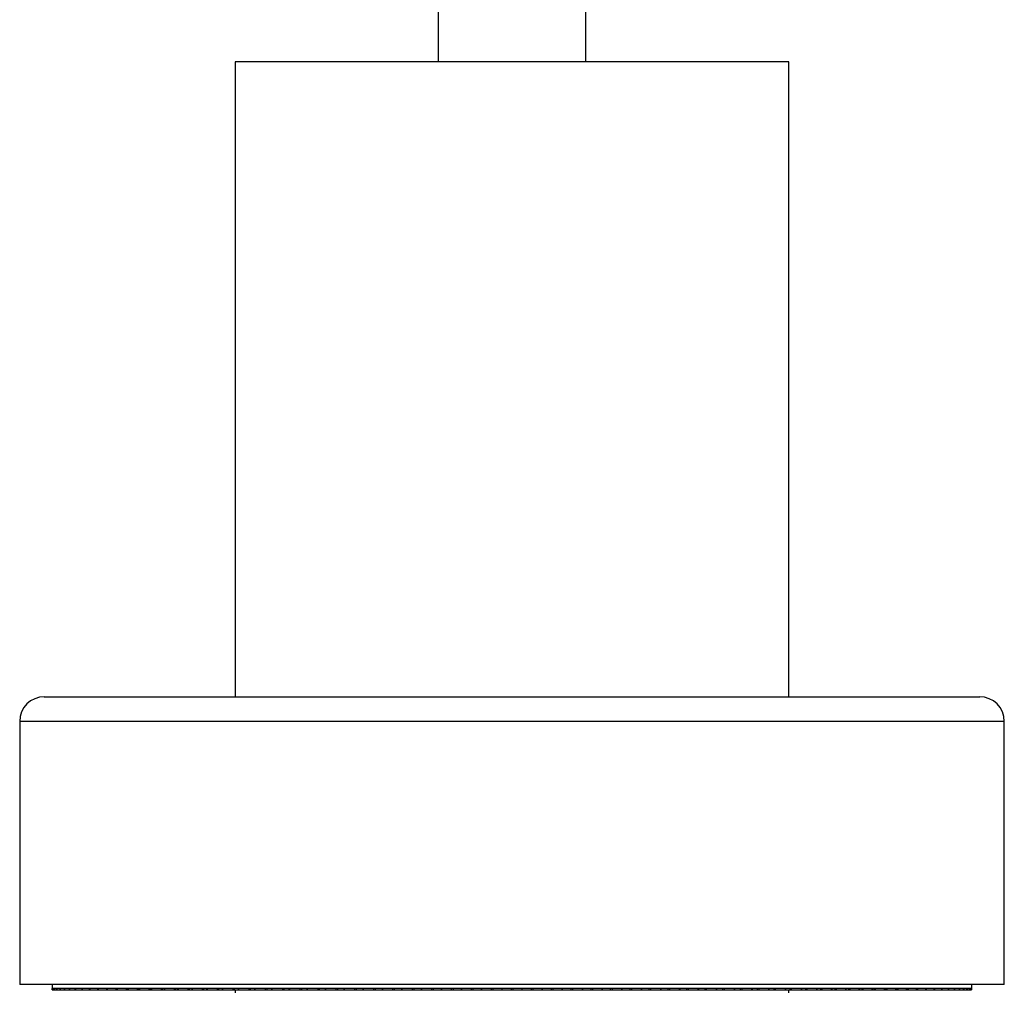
# Model space of a CAD drawing. Header units: millimetres. Extents: x 397 to 966, y 350 to 700.
# Tile 4 of 31: x 441 to 457, y 367 to 382. Entities that reach past the tile are written whole.
import ezdxf

# ---------------------------------------------------------------- set-up
doc = ezdxf.new("R2010")
doc.units = ezdxf.units.MM

msp = doc.modelspace()

# ---------------------------------------------------------------- linework, layer by layer
at = {"color": 7, "linetype": 'Continuous', "lineweight": 25}
for p, q in [((448.189, 426.169), (448.189, 381.723)), ((450.589, 381.723), (450.589, 426.169)), ((444.889, 381.723), (444.889, 371.403)), ((453.889, 381.723), (444.889, 381.723)), ((453.889, 371.403), (453.889, 381.723)), ((441.789, 371.403), (455.6, 371.403)), ((455.6, 371.403), (456.989, 371.403)), ((441.389, 371.003), (441.389, 366.723)), ((457.389, 366.723), (457.389, 371.003)), ((455.927, 366.723), (441.389, 366.723)), ((441.919, 366.723), (441.919, 366.663)), ((457.389, 366.723), (455.927, 366.723)), ((456.859, 366.663), (456.859, 366.723)), ((441.93, 366.663), (441.919, 366.663)), ((441.919, 366.663), (441.919, 366.638)), ((441.919, 366.638), (441.919, 366.663)), ((441.919, 366.663), (441.919, 366.663)), ((441.919, 366.638), (441.919, 366.638)), ((441.919, 366.638), (441.93, 366.638)), ((441.955, 366.663), (441.93, 366.663)), ((441.93, 366.663), (441.93, 366.638)), ((441.93, 366.638), (441.93, 366.663)), ((441.93, 366.638), (441.93, 366.638)), ((441.93, 366.638), (441.955, 366.638)), ((441.994, 366.663), (441.955, 366.663)), ((441.955, 366.663), (441.955, 366.638)), ((441.955, 366.638), (441.955, 366.663)), ((441.955, 366.638), (441.955, 366.638)), ((441.955, 366.638), (441.994, 366.638)), ((441.994, 366.638), (441.994, 366.663)), ((441.994, 366.638), (441.995, 366.638)), ((442.047, 366.663), (441.995, 366.663)), ((441.995, 366.663), (441.995, 366.638)), ((441.995, 366.638), (442.047, 366.638)), ((442.047, 366.638), (442.047, 366.663)), ((442.047, 366.638), (442.049, 366.638)), ((442.115, 366.663), (442.049, 366.663)), ((442.049, 366.663), (442.049, 366.638)), ((442.049, 366.638), (442.115, 366.638)), ((442.115, 366.638), (442.115, 366.663)), ((442.115, 366.638), (442.117, 366.638)), ((442.197, 366.663), (442.117, 366.663)), ((442.117, 366.663), (442.117, 366.638)), ((442.117, 366.638), (442.197, 366.638)), ((442.197, 366.638), (442.197, 366.663)), ((442.197, 366.638), (442.199, 366.638)), ((442.293, 366.663), (442.199, 366.663)), ((442.199, 366.663), (442.199, 366.638)), ((442.199, 366.638), (442.293, 366.638)), ((442.293, 366.638), (442.293, 366.663)), ((442.293, 366.638), (442.294, 366.638)), ((442.402, 366.663), (442.294, 366.663)), ((442.294, 366.663), (442.294, 366.638)), ((442.294, 366.638), (442.402, 366.638)), ((442.402, 366.638), (442.402, 366.663)), ((442.402, 366.638), (442.404, 366.638)), ((442.525, 366.663), (442.404, 366.663)), ((442.404, 366.663), (442.404, 366.638)), ((442.404, 366.638), (442.525, 366.638)), ((442.525, 366.638), (442.525, 366.663)), ((442.525, 366.638), (442.527, 366.638)), ((442.661, 366.663), (442.527, 366.663)), ((442.527, 366.663), (442.527, 366.638)), ((442.527, 366.638), (442.658, 366.638)), ((442.658, 366.663), (442.658, 366.638)), ((442.658, 366.638), (442.661, 366.638)), ((442.661, 366.638), (442.661, 366.663)), ((442.661, 366.638), (442.663, 366.638)), ((442.81, 366.663), (442.663, 366.663)), ((442.663, 366.663), (442.663, 366.638)), ((442.663, 366.638), (442.799, 366.638)), ((442.799, 366.663), (442.799, 366.638)), ((442.799, 366.638), (442.81, 366.638)), ((442.81, 366.638), (442.81, 366.663)), ((442.81, 366.638), (442.812, 366.638)), ((442.972, 366.663), (442.812, 366.663)), ((442.812, 366.663), (442.812, 366.638)), ((442.812, 366.638), (442.953, 366.638)), ((442.953, 366.663), (442.953, 366.638)), ((442.953, 366.638), (442.966, 366.638)), ((442.966, 366.663), (442.966, 366.638)), ((442.966, 366.638), (442.972, 366.638)), ((442.972, 366.638), (442.972, 366.663)), ((442.972, 366.638), (442.974, 366.638)), ((443.146, 366.663), (442.974, 366.663)), ((442.974, 366.663), (442.974, 366.638)), ((442.974, 366.638), (443.119, 366.638)), ((443.119, 366.663), (443.119, 366.638)), ((443.119, 366.638), (443.133, 366.638)), ((443.133, 366.663), (443.133, 366.638)), ((443.133, 366.638), (443.146, 366.638)), ((443.146, 366.638), (443.146, 366.663)), ((443.146, 366.638), (443.149, 366.638)), ((443.333, 366.663), (443.149, 366.663)), ((443.149, 366.663), (443.149, 366.638)), ((443.149, 366.638), (443.297, 366.638)), ((443.297, 366.663), (443.297, 366.638)), ((443.297, 366.638), (443.313, 366.638)), ((443.313, 366.663), (443.313, 366.638)), ((443.313, 366.638), (443.333, 366.638)), ((443.333, 366.638), (443.333, 366.663)), ((443.333, 366.638), (443.335, 366.638)), ((443.531, 366.663), (443.335, 366.663)), ((443.335, 366.663), (443.335, 366.638)), ((443.335, 366.638), (443.487, 366.638)), ((443.487, 366.663), (443.487, 366.638)), ((443.487, 366.638), (443.503, 366.638)), ((443.503, 366.663), (443.503, 366.638)), ((443.503, 366.638), (443.531, 366.638)), ((443.531, 366.638), (443.531, 366.663)), ((443.531, 366.638), (443.533, 366.638)), ((443.74, 366.663), (443.533, 366.663)), ((443.533, 366.663), (443.533, 366.638)), ((443.533, 366.638), (443.688, 366.638)), ((443.688, 366.663), (443.688, 366.638)), ((443.688, 366.638), (443.706, 366.638)), ((443.706, 366.663), (443.706, 366.638)), ((443.706, 366.638), (443.74, 366.638)), ((443.74, 366.638), (443.74, 366.663)), ((443.74, 366.638), (443.742, 366.638)), ((443.96, 366.663), (443.742, 366.663)), ((443.742, 366.663), (443.742, 366.638)), ((443.742, 366.638), (443.9, 366.638)), ((443.9, 366.663), (443.9, 366.638)), ((443.9, 366.638), (443.919, 366.638)), ((443.919, 366.663), (443.919, 366.638)), ((443.919, 366.638), (443.96, 366.638)), ((443.96, 366.638), (443.96, 366.663)), ((443.96, 366.638), (443.962, 366.638)), ((444.191, 366.663), (443.962, 366.663)), ((443.962, 366.663), (443.962, 366.638)), ((443.962, 366.638), (444.123, 366.638)), ((444.123, 366.663), (444.123, 366.638)), ((444.123, 366.638), (444.143, 366.638)), ((444.143, 366.663), (444.143, 366.638)), ((444.143, 366.638), (444.191, 366.638)), ((444.191, 366.638), (444.191, 366.663)), ((444.191, 366.638), (444.193, 366.638)), ((444.432, 366.663), (444.193, 366.663)), ((444.193, 366.663), (444.193, 366.638)), ((444.193, 366.638), (444.356, 366.638)), ((444.356, 366.663), (444.356, 366.638)), ((444.356, 366.638), (444.376, 366.638)), ((444.376, 366.663), (444.376, 366.638)), ((444.376, 366.638), (444.432, 366.638)), ((444.432, 366.638), (444.432, 366.663)), ((444.432, 366.638), (444.434, 366.638)), ((444.683, 366.663), (444.434, 366.663)), ((444.434, 366.663), (444.434, 366.638)), ((444.434, 366.638), (444.599, 366.638)), ((444.599, 366.663), (444.599, 366.638)), ((444.599, 366.638), (444.62, 366.638)), ((444.62, 366.663), (444.62, 366.638)), ((444.62, 366.638), (444.683, 366.638)), ((444.683, 366.638), (444.683, 366.663)), ((444.683, 366.638), (444.684, 366.638)), ((444.942, 366.663), (444.684, 366.663)), ((444.684, 366.663), (444.684, 366.638)), ((444.684, 366.638), (444.851, 366.638)), ((444.851, 366.663), (444.851, 366.638)), ((444.851, 366.638), (444.873, 366.638)), ((444.873, 366.663), (444.873, 366.638)), ((444.873, 366.638), (444.942, 366.638)), ((444.889, 366.638), (444.889, 366.592)), ((444.942, 366.638), (444.942, 366.663)), ((444.942, 366.638), (444.943, 366.638)), ((445.21, 366.663), (444.943, 366.663)), ((444.943, 366.663), (444.943, 366.638)), ((444.943, 366.638), (445.111, 366.638)), ((445.111, 366.663), (445.111, 366.638)), ((445.111, 366.638), (445.134, 366.638)), ((445.134, 366.663), (445.134, 366.638)), ((445.134, 366.638), (445.21, 366.638)), ((445.21, 366.638), (445.21, 366.663)), ((445.21, 366.638), (445.211, 366.638)), ((445.486, 366.663), (445.211, 366.663)), ((445.211, 366.663), (445.211, 366.638)), ((445.211, 366.638), (445.38, 366.638)), ((445.38, 366.663), (445.38, 366.638)), ((445.38, 366.638), (445.404, 366.638)), ((445.404, 366.663), (445.404, 366.638)), ((445.404, 366.638), (445.486, 366.638)), ((445.486, 366.638), (445.486, 366.663)), ((445.486, 366.638), (445.487, 366.638)), ((445.77, 366.663), (445.487, 366.663)), ((445.487, 366.663), (445.487, 366.638)), ((445.487, 366.638), (445.657, 366.638)), ((445.657, 366.663), (445.657, 366.638)), ((445.657, 366.638), (445.681, 366.638)), ((445.681, 366.663), (445.681, 366.638)), ((445.681, 366.638), (445.77, 366.638)), ((445.77, 366.638), (445.77, 366.663)), ((445.77, 366.638), (445.771, 366.638)), ((446.061, 366.663), (445.771, 366.663)), ((445.771, 366.663), (445.771, 366.638)), ((445.771, 366.638), (445.941, 366.638)), ((445.941, 366.663), (445.941, 366.638)), ((445.941, 366.638), (445.966, 366.638)), ((445.966, 366.663), (445.966, 366.638)), ((445.966, 366.638), (446.061, 366.638)), ((446.061, 366.638), (446.061, 366.663)), ((446.061, 366.638), (446.062, 366.638)), ((446.358, 366.663), (446.062, 366.663)), ((446.062, 366.663), (446.062, 366.638)), ((446.062, 366.638), (446.231, 366.638)), ((446.231, 366.663), (446.231, 366.638)), ((446.231, 366.638), (446.257, 366.638)), ((446.257, 366.663), (446.257, 366.638)), ((446.257, 366.638), (446.358, 366.638)), ((446.358, 366.638), (446.358, 366.663)), ((446.358, 366.638), (446.359, 366.638)), ((446.661, 366.663), (446.359, 366.663)), ((446.359, 366.663), (446.359, 366.638)), ((446.359, 366.638), (446.528, 366.638)), ((446.528, 366.663), (446.528, 366.638)), ((446.528, 366.638), (446.554, 366.638)), ((446.554, 366.663), (446.554, 366.638)), ((446.554, 366.638), (446.661, 366.638)), ((446.969, 366.663), (446.661, 366.663)), ((446.661, 366.663), (446.661, 366.638)), ((446.661, 366.638), (446.661, 366.663)), ((446.661, 366.638), (446.661, 366.638)), ((446.661, 366.638), (446.83, 366.638)), ((446.83, 366.663), (446.83, 366.638)), ((446.83, 366.638), (446.857, 366.638)), ((446.857, 366.663), (446.857, 366.638)), ((446.857, 366.638), (446.969, 366.638)), ((446.969, 366.638), (446.969, 366.663)), ((446.969, 366.638), (446.97, 366.638)), ((447.282, 366.663), (446.97, 366.663)), ((446.97, 366.663), (446.97, 366.638)), ((446.97, 366.638), (447.137, 366.638)), ((447.137, 366.663), (447.137, 366.638)), ((447.137, 366.638), (447.164, 366.638)), ((447.164, 366.663), (447.164, 366.638)), ((447.164, 366.638), (447.282, 366.638)), ((447.599, 366.663), (447.282, 366.663)), ((447.282, 366.663), (447.282, 366.638)), ((447.282, 366.638), (447.282, 366.663)), ((447.282, 366.638), (447.282, 366.638)), ((447.282, 366.638), (447.449, 366.638)), ((447.449, 366.663), (447.449, 366.638)), ((447.449, 366.638), (447.476, 366.638)), ((447.476, 366.663), (447.476, 366.638)), ((447.476, 366.638), (447.599, 366.638)), ((447.919, 366.663), (447.599, 366.663)), ((447.599, 366.663), (447.599, 366.638)), ((447.599, 366.638), (447.599, 366.663)), ((447.599, 366.638), (447.599, 366.638)), ((447.599, 366.638), (447.764, 366.638)), ((447.764, 366.663), (447.764, 366.638)), ((447.764, 366.638), (447.791, 366.638)), ((447.791, 366.663), (447.791, 366.638)), ((447.791, 366.638), (447.919, 366.638)), ((447.919, 366.638), (447.919, 366.663)), ((447.919, 366.638), (447.92, 366.638)), ((448.243, 366.663), (447.92, 366.663)), ((447.92, 366.663), (447.92, 366.638)), ((447.92, 366.638), (448.082, 366.638)), ((448.082, 366.663), (448.082, 366.638)), ((448.082, 366.638), (448.11, 366.638)), ((448.11, 366.663), (448.11, 366.638)), ((448.11, 366.638), (448.243, 366.638)), ((448.568, 366.663), (448.243, 366.663)), ((448.243, 366.663), (448.243, 366.638)), ((448.243, 366.638), (448.243, 366.663)), ((448.243, 366.638), (448.243, 366.638)), ((448.243, 366.638), (448.403, 366.638)), ((448.403, 366.663), (448.403, 366.638)), ((448.403, 366.638), (448.431, 366.638)), ((448.431, 366.663), (448.431, 366.638)), ((448.431, 366.638), (448.568, 366.638)), ((448.895, 366.663), (448.568, 366.663)), ((448.568, 366.663), (448.568, 366.638)), ((448.568, 366.638), (448.568, 366.663)), ((448.568, 366.638), (448.568, 366.638)), ((448.568, 366.638), (448.726, 366.638)), ((448.726, 366.663), (448.726, 366.638)), ((448.726, 366.638), (448.754, 366.638)), ((448.754, 366.663), (448.754, 366.638)), ((448.754, 366.638), (448.895, 366.638)), ((449.223, 366.663), (448.895, 366.663)), ((448.895, 366.663), (448.895, 366.638)), ((448.895, 366.638), (448.895, 366.663)), ((448.895, 366.638), (448.895, 366.638)), ((448.895, 366.638), (449.05, 366.638)), ((449.05, 366.663), (449.05, 366.638)), ((449.05, 366.638), (449.078, 366.638)), ((449.078, 366.663), (449.078, 366.638)), ((449.078, 366.638), (449.223, 366.638)), ((449.551, 366.663), (449.223, 366.663)), ((449.223, 366.663), (449.223, 366.638)), ((449.223, 366.638), (449.375, 366.638)), ((449.375, 366.663), (449.375, 366.638)), ((449.375, 366.638), (449.403, 366.638)), ((449.403, 366.663), (449.403, 366.638)), ((449.403, 366.638), (449.551, 366.638)), ((449.879, 366.663), (449.551, 366.663)), ((449.551, 366.663), (449.551, 366.638)), ((449.551, 366.638), (449.7, 366.638)), ((449.7, 366.663), (449.7, 366.638)), ((449.7, 366.638), (449.728, 366.638)), ((449.728, 366.663), (449.728, 366.638)), ((449.728, 366.638), (449.879, 366.638)), ((450.206, 366.663), (449.879, 366.663)), ((449.879, 366.663), (449.879, 366.638)), ((449.879, 366.638), (449.879, 366.663)), ((449.879, 366.638), (449.879, 366.638)), ((449.879, 366.638), (450.024, 366.638)), ((450.024, 366.663), (450.024, 366.638)), ((450.024, 366.638), (450.052, 366.638)), ((450.052, 366.663), (450.052, 366.638)), ((450.052, 366.638), (450.206, 366.638)), ((450.532, 366.663), (450.206, 366.663)), ((450.206, 366.663), (450.206, 366.638)), ((450.206, 366.638), (450.206, 366.663)), ((450.206, 366.638), (450.206, 366.638)), ((450.206, 366.638), (450.347, 366.638)), ((450.347, 366.663), (450.347, 366.638)), ((450.347, 366.638), (450.374, 366.638)), ((450.374, 366.663), (450.374, 366.638)), ((450.374, 366.638), (450.532, 366.638)), ((450.855, 366.663), (450.532, 366.663)), ((450.532, 366.663), (450.532, 366.638)), ((450.532, 366.638), (450.532, 366.663)), ((450.532, 366.638), (450.532, 366.638)), ((450.532, 366.638), (450.668, 366.638)), ((450.668, 366.663), (450.668, 366.638)), ((450.668, 366.638), (450.695, 366.638)), ((450.695, 366.663), (450.695, 366.638)), ((450.695, 366.638), (450.855, 366.638)), ((451.175, 366.663), (450.855, 366.663)), ((450.855, 366.663), (450.855, 366.638)), ((450.855, 366.638), (450.855, 366.663)), ((450.855, 366.638), (450.855, 366.638)), ((450.855, 366.638), (450.986, 366.638)), ((450.986, 366.663), (450.986, 366.638)), ((450.986, 366.638), (451.014, 366.638)), ((451.014, 366.663), (451.014, 366.638)), ((451.014, 366.638), (451.175, 366.638)), ((451.175, 366.638), (451.175, 366.663)), ((451.175, 366.638), (451.176, 366.638)), ((451.492, 366.663), (451.176, 366.663)), ((451.176, 366.663), (451.176, 366.638)), ((451.176, 366.638), (451.302, 366.638)), ((451.302, 366.663), (451.302, 366.638)), ((451.302, 366.638), (451.329, 366.638)), ((451.329, 366.663), (451.329, 366.638)), ((451.329, 366.638), (451.492, 366.638)), ((451.492, 366.638), (451.492, 366.663)), ((451.492, 366.638), (451.493, 366.638)), ((451.805, 366.663), (451.493, 366.663)), ((451.493, 366.663), (451.493, 366.638)), ((451.493, 366.638), (451.614, 366.638)), ((451.614, 366.663), (451.614, 366.638)), ((451.614, 366.638), (451.64, 366.638)), ((451.64, 366.663), (451.64, 366.638)), ((451.64, 366.638), (451.805, 366.638)), ((451.805, 366.638), (451.805, 366.663)), ((451.805, 366.638), (451.806, 366.638)), ((452.113, 366.663), (451.806, 366.663)), ((451.806, 366.663), (451.806, 366.638)), ((451.806, 366.638), (451.921, 366.638)), ((451.921, 366.663), (451.921, 366.638)), ((451.921, 366.638), (451.947, 366.638)), ((451.947, 366.663), (451.947, 366.638)), ((451.947, 366.638), (452.113, 366.638)), ((452.113, 366.638), (452.113, 366.663)), ((452.113, 366.638), (452.114, 366.638)), ((452.416, 366.663), (452.114, 366.663)), ((452.114, 366.663), (452.114, 366.638)), ((452.114, 366.638), (452.224, 366.638)), ((452.224, 366.663), (452.224, 366.638)), ((452.224, 366.638), (452.25, 366.638)), ((452.25, 366.663), (452.25, 366.638)), ((452.25, 366.638), (452.416, 366.638)), ((452.416, 366.638), (452.416, 366.663)), ((452.416, 366.638), (452.417, 366.638)), ((452.713, 366.663), (452.417, 366.663)), ((452.417, 366.663), (452.417, 366.638)), ((452.417, 366.638), (452.521, 366.638)), ((452.521, 366.663), (452.521, 366.638)), ((452.521, 366.638), (452.546, 366.638)), ((452.546, 366.663), (452.546, 366.638)), ((452.546, 366.638), (452.713, 366.638)), ((452.713, 366.638), (452.713, 366.663)), ((452.713, 366.638), (452.714, 366.638)), ((453.004, 366.663), (452.714, 366.663)), ((452.714, 366.663), (452.714, 366.638)), ((452.714, 366.638), (452.812, 366.638)), ((452.812, 366.663), (452.812, 366.638)), ((452.812, 366.638), (452.837, 366.638)), ((452.837, 366.663), (452.837, 366.638)), ((452.837, 366.638), (453.004, 366.638)), ((453.004, 366.638), (453.004, 366.663)), ((453.004, 366.638), (453.005, 366.638)), ((453.288, 366.663), (453.005, 366.663)), ((453.005, 366.663), (453.005, 366.638)), ((453.005, 366.638), (453.097, 366.638)), ((453.097, 366.663), (453.097, 366.638)), ((453.097, 366.638), (453.121, 366.638)), ((453.121, 366.663), (453.121, 366.638)), ((453.121, 366.638), (453.288, 366.638)), ((453.288, 366.638), (453.288, 366.663)), ((453.288, 366.638), (453.289, 366.638)), ((453.564, 366.663), (453.289, 366.663)), ((453.289, 366.663), (453.289, 366.638)), ((453.289, 366.638), (453.374, 366.638)), ((453.374, 366.663), (453.374, 366.638)), ((453.374, 366.638), (453.398, 366.638)), ((453.398, 366.663), (453.398, 366.638)), ((453.398, 366.638), (453.564, 366.638)), ((453.564, 366.638), (453.564, 366.663)), ((453.564, 366.638), (453.565, 366.638)), ((453.832, 366.663), (453.565, 366.663)), ((453.565, 366.663), (453.565, 366.638)), ((453.565, 366.638), (453.644, 366.638)), ((453.644, 366.663), (453.644, 366.638)), ((453.644, 366.638), (453.666, 366.638)), ((453.666, 366.663), (453.666, 366.638)), ((453.666, 366.638), (453.832, 366.638)), ((453.832, 366.638), (453.832, 366.663)), ((453.832, 366.638), (453.833, 366.638)), ((454.091, 366.663), (453.833, 366.663)), ((453.833, 366.663), (453.833, 366.638)), ((453.833, 366.638), (453.905, 366.638)), ((453.889, 366.592), (453.889, 366.638)), ((453.905, 366.663), (453.905, 366.638)), ((453.905, 366.638), (453.927, 366.638)), ((453.927, 366.663), (453.927, 366.638)), ((453.927, 366.638), (454.091, 366.638)), ((454.091, 366.638), (454.091, 366.663)), ((454.091, 366.638), (454.093, 366.638)), ((454.342, 366.663), (454.093, 366.663)), ((454.093, 366.663), (454.093, 366.638)), ((454.093, 366.638), (454.158, 366.638)), ((454.158, 366.663), (454.158, 366.638)), ((454.158, 366.638), (454.179, 366.638)), ((454.179, 366.663), (454.179, 366.638)), ((454.179, 366.638), (454.342, 366.638)), ((454.342, 366.638), (454.342, 366.663)), ((454.342, 366.638), (454.343, 366.638)), ((454.582, 366.663), (454.343, 366.663)), ((454.343, 366.663), (454.343, 366.638)), ((454.343, 366.638), (454.401, 366.638)), ((454.401, 366.663), (454.401, 366.638)), ((454.401, 366.638), (454.422, 366.638)), ((454.422, 366.663), (454.422, 366.638)), ((454.422, 366.638), (454.582, 366.638)), ((454.582, 366.638), (454.582, 366.663)), ((454.582, 366.638), (454.584, 366.638)), ((454.813, 366.663), (454.584, 366.663)), ((454.584, 366.663), (454.584, 366.638)), ((454.584, 366.638), (454.635, 366.638)), ((454.635, 366.663), (454.635, 366.638)), ((454.635, 366.638), (454.655, 366.638)), ((454.655, 366.663), (454.655, 366.638)), ((454.655, 366.638), (454.813, 366.638)), ((454.813, 366.638), (454.813, 366.663)), ((454.813, 366.638), (454.815, 366.638)), ((455.033, 366.663), (454.815, 366.663)), ((454.815, 366.663), (454.815, 366.638)), ((454.815, 366.638), (454.859, 366.638)), ((454.859, 366.663), (454.859, 366.638)), ((454.859, 366.638), (454.878, 366.638)), ((454.878, 366.663), (454.878, 366.638)), ((454.878, 366.638), (455.033, 366.638)), ((455.033, 366.638), (455.033, 366.663)), ((455.033, 366.638), (455.035, 366.638)), ((455.243, 366.663), (455.035, 366.663)), ((455.035, 366.663), (455.035, 366.638)), ((455.035, 366.638), (455.072, 366.638)), ((455.072, 366.663), (455.072, 366.638)), ((455.072, 366.638), (455.09, 366.638)), ((455.09, 366.663), (455.09, 366.638)), ((455.09, 366.638), (455.243, 366.638)), ((455.243, 366.638), (455.243, 366.663)), ((455.243, 366.638), (455.245, 366.638)), ((455.441, 366.663), (455.245, 366.663)), ((455.245, 366.663), (455.245, 366.638)), ((455.245, 366.638), (455.274, 366.638)), ((455.274, 366.663), (455.274, 366.638)), ((455.274, 366.638), (455.291, 366.638)), ((455.291, 366.663), (455.291, 366.638)), ((455.291, 366.638), (455.441, 366.638)), ((455.441, 366.638), (455.441, 366.663)), ((455.441, 366.638), (455.443, 366.638)), ((455.627, 366.663), (455.443, 366.663)), ((455.443, 366.663), (455.443, 366.638)), ((455.443, 366.638), (455.465, 366.638)), ((455.465, 366.663), (455.465, 366.638)), ((455.465, 366.638), (455.481, 366.638)), ((455.481, 366.663), (455.481, 366.638)), ((455.481, 366.638), (455.627, 366.638)), ((455.627, 366.638), (455.627, 366.663)), ((455.627, 366.638), (455.63, 366.638)), ((455.802, 366.663), (455.63, 366.663)), ((455.63, 366.663), (455.63, 366.638)), ((455.63, 366.638), (455.644, 366.638)), ((455.644, 366.663), (455.644, 366.638)), ((455.644, 366.638), (455.659, 366.638)), ((455.659, 366.663), (455.659, 366.638)), ((455.659, 366.638), (455.802, 366.638)), ((455.802, 366.638), (455.802, 366.663)), ((455.802, 366.638), (455.804, 366.638)), ((455.964, 366.663), (455.804, 366.663)), ((455.804, 366.663), (455.804, 366.638)), ((455.804, 366.638), (455.811, 366.638)), ((455.811, 366.663), (455.811, 366.638)), ((455.811, 366.638), (455.825, 366.638)), ((455.825, 366.663), (455.825, 366.638)), ((455.825, 366.638), (455.964, 366.638)), ((455.964, 366.638), (455.964, 366.663)), ((455.964, 366.638), (455.966, 366.638)), ((456.113, 366.663), (455.966, 366.663)), ((455.966, 366.663), (455.966, 366.638)), ((455.966, 366.638), (455.979, 366.638)), ((455.979, 366.663), (455.979, 366.638)), ((455.979, 366.638), (456.113, 366.638)), ((456.113, 366.638), (456.113, 366.663)), ((456.113, 366.638), (456.115, 366.638)), ((456.25, 366.663), (456.115, 366.663)), ((456.115, 366.663), (456.115, 366.638)), ((456.115, 366.638), (456.119, 366.638)), ((456.119, 366.663), (456.119, 366.638)), ((456.119, 366.638), (456.25, 366.638)), ((456.25, 366.638), (456.25, 366.663)), ((456.25, 366.638), (456.252, 366.638)), ((456.373, 366.663), (456.252, 366.663)), ((456.252, 366.663), (456.252, 366.638)), ((456.252, 366.638), (456.373, 366.638)), ((456.373, 366.638), (456.373, 366.663)), ((456.373, 366.638), (456.375, 366.638)), ((456.482, 366.663), (456.375, 366.663)), ((456.375, 366.663), (456.375, 366.638)), ((456.375, 366.638), (456.482, 366.638)), ((456.482, 366.638), (456.482, 366.663)), ((456.482, 366.638), (456.484, 366.638)), ((456.578, 366.663), (456.484, 366.663)), ((456.484, 366.663), (456.484, 366.638)), ((456.484, 366.638), (456.578, 366.638)), ((456.578, 366.638), (456.578, 366.663)), ((456.578, 366.638), (456.58, 366.638)), ((456.66, 366.663), (456.58, 366.663)), ((456.58, 366.663), (456.58, 366.638)), ((456.58, 366.638), (456.66, 366.638)), ((456.66, 366.638), (456.66, 366.663)), ((456.66, 366.638), (456.662, 366.638)), ((456.728, 366.663), (456.662, 366.663)), ((456.662, 366.663), (456.662, 366.638)), ((456.662, 366.638), (456.728, 366.638)), ((456.728, 366.638), (456.728, 366.663)), ((456.728, 366.638), (456.73, 366.638)), ((456.782, 366.663), (456.73, 366.663)), ((456.73, 366.663), (456.73, 366.638)), ((456.73, 366.638), (456.782, 366.638)), ((456.782, 366.638), (456.782, 366.663)), ((456.782, 366.638), (456.783, 366.638)), ((456.822, 366.663), (456.783, 366.663)), ((456.783, 366.663), (456.783, 366.638)), ((456.783, 366.638), (456.822, 366.638)), ((456.822, 366.638), (456.822, 366.663)), ((456.822, 366.638), (456.823, 366.638)), ((456.847, 366.663), (456.823, 366.663)), ((456.823, 366.663), (456.823, 366.638)), ((456.823, 366.638), (456.847, 366.638)), ((456.847, 366.638), (456.847, 366.663)), ((456.847, 366.638), (456.848, 366.638)), ((456.858, 366.663), (456.848, 366.663)), ((456.848, 366.663), (456.848, 366.638)), ((456.848, 366.638), (456.858, 366.638)), ((456.859, 366.663), (456.858, 366.663)), ((456.858, 366.663), (456.858, 366.638)), ((456.858, 366.638), (456.858, 366.663)), ((456.858, 366.638), (456.858, 366.663)), ((456.858, 366.638), (456.858, 366.638)), ((456.858, 366.638), (456.858, 366.638))]:
    msp.add_line(p, q, dxfattribs=at)
at = {"color": 8, "linetype": 'Continuous', "lineweight": 25}
for p, q in [((455.927, 371.003), (441.389, 371.003)), ((457.389, 371.003), (455.927, 371.003))]:
    msp.add_line(p, q, dxfattribs=at)
at = {"color": 7, "linetype": 'Continuous', "lineweight": 25}
for centre, start, end in [((441.789, 371.003), 90, 180), ((456.989, 371.003), 0, 90)]:
    msp.add_arc(centre, 0.4, start, end, dxfattribs=at)

doc.saveas('drawing.dxf')
